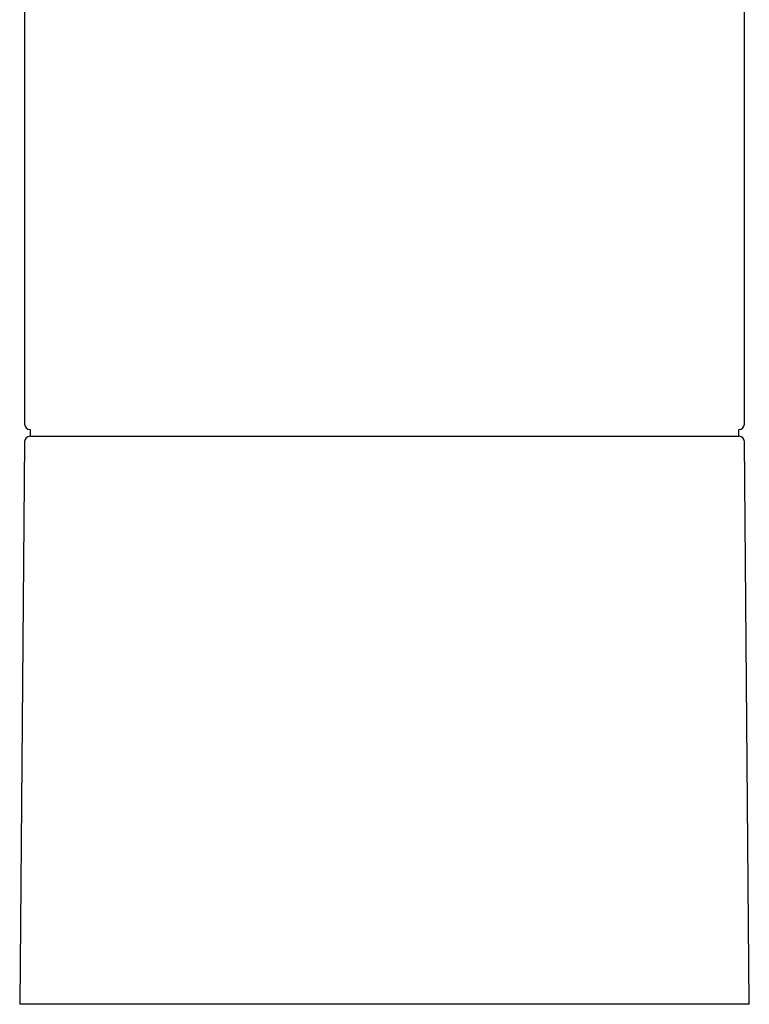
# Model space of a CAD drawing. Header units: millimetres. Extents: x 8 to 880, y 12 to 790.
# Tile 5 of 25: x 368 to 422, y 488 to 561. Entities that reach past the tile are written whole.
import ezdxf

# ---------------------------------------------------------------- set-up
doc = ezdxf.new("R2010")
doc.units = ezdxf.units.MM

msp = doc.modelspace()

# ---------------------------------------------------------------- linework, layer by layer
at = {"color": 7, "linetype": 'Continuous', "lineweight": 30}
for p, q in [((368.53, 576.044), (368.53, 530.82)), ((421.53, 530.82), (421.53, 576.044)), ((368.926, 530.42), (368.926, 529.92)), ((421.133, 529.92), (421.133, 530.42)), ((368.926, 529.92), (421.133, 529.92)), ((368.526, 529.524), (368.165, 488.12)), ((421.895, 488.12), (421.533, 529.524)), ((368.181, 488.12), (368.165, 488.12)), ((421.895, 488.12), (368.181, 488.12))]:
    msp.add_line(p, q, dxfattribs=at)
for centre, start, end in [((368.93, 530.82), 180, 269.50216), ((421.13, 530.82), 270.49784, 0), ((368.926, 529.52), 90, 179.5), ((421.133, 529.52), 0.5, 90)]:
    msp.add_arc(centre, 0.4, start, end, dxfattribs=at)

doc.saveas('drawing.dxf')
